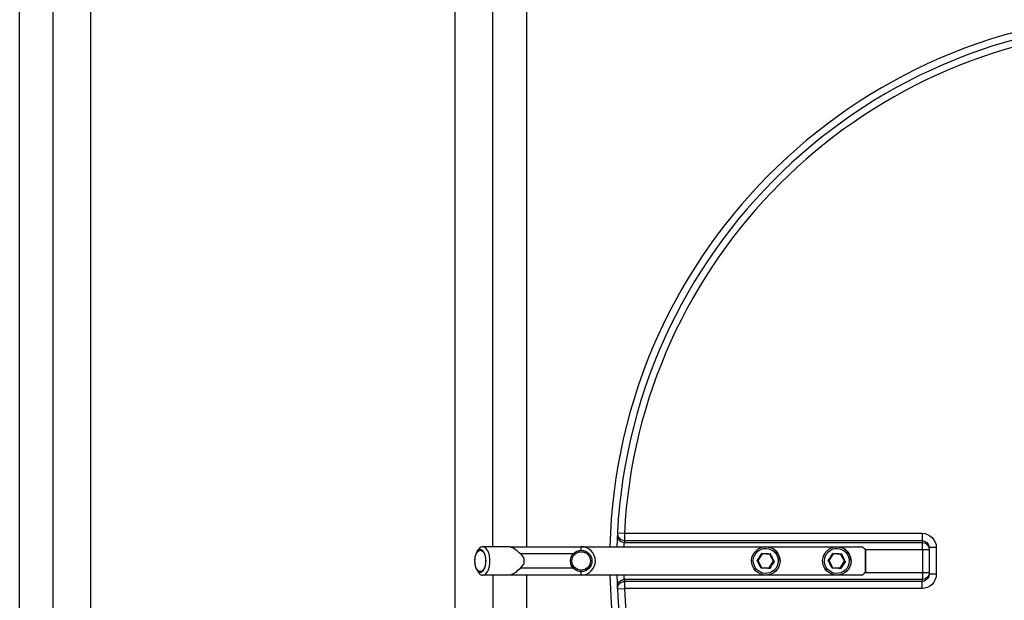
# Model space of a CAD drawing. Header units: millimetres. Extents: x 0 to 297, y 0 to 210.
# Tile 5 of 32: x 29 to 40, y 86 to 92. Entities that reach past the tile are written whole.
import ezdxf

# ---------------------------------------------------------------- set-up
doc = ezdxf.new("R2010")
doc.units = ezdxf.units.MM
doc.header["$LTSCALE"] = 16.335
doc.layers.get('0').update_dxf_attribs({"linetype": 'CONTINUOUS'})
doc.layers.add('01_GLOBAL', color=7, linetype='CONTINUOUS')
doc.layers.add('AXES_REF', color=7, linetype='CONTINUOUS')

msp = doc.modelspace()

# ---------------------------------------------------------------- linework, layer by layer
at = {"color": 9, "linetype": 'Continuous'}
for p, q in [((30.073, 69.028), (30.073, 104.113)), ((33.92, 69.028), (33.92, 104.113)), ((29.676, 69.127), (29.676, 104.014)), ((34.317, 86.721), (34.317, 104.014)), ((34.67, 103.926), (34.67, 86.721)), ((35.631, 86.866), (35.704, 86.862)), ((35.704, 86.862), (38.845, 86.862)), ((35.705, 86.766), (38.848, 86.766)), ((35.706, 86.787), (38.846, 86.787)), ((38.848, 86.766), (38.846, 86.787)), ((35.248, 86.683), (35.248, 86.721)), ((38.247, 86.692), (38.921, 86.692)), ((38.848, 86.692), (38.848, 86.449)), ((38.995, 86.711), (38.921, 86.711)), ((38.995, 86.711), (38.995, 86.43)), ((35.165, 86.646), (34.608, 86.646)), ((35.165, 86.496), (34.608, 86.496)), ((35.248, 86.421), (35.248, 86.458)), ((38.247, 86.449), (38.921, 86.449)), ((34.317, 86.421), (34.317, 69.127)), ((34.67, 86.421), (34.67, 69.216)), ((38.848, 86.375), (35.705, 86.375)), ((38.846, 86.354), (35.706, 86.354)), ((37.196, 86.421), (37.196, 86.421)), ((37.946, 86.421), (37.946, 86.421)), ((38.846, 86.354), (38.848, 86.375)), ((38.995, 86.43), (38.921, 86.43)), ((35.631, 86.275), (35.704, 86.279)), ((38.845, 86.279), (35.704, 86.279))]:
    msp.add_line(p, q, dxfattribs=at)
at = {"color": 7, "linetype": 'Continuous'}
for p, q in [((29.323, 69.216), (29.323, 103.926)), ((34.149, 86.669), (34.166, 86.693)), ((34.498, 86.718), (34.498, 86.721)), ((34.498, 86.721), (38.217, 86.721)), ((37.154, 86.65), (37.157, 86.644)), ((37.904, 86.65), (37.907, 86.644)), ((38.246, 86.691), (38.216, 86.721)), ((38.217, 86.721), (38.247, 86.691)), ((38.246, 86.691), (38.246, 86.451)), ((38.246, 86.691), (38.247, 86.691)), ((38.247, 86.691), (38.247, 86.451)), ((38.921, 86.717), (38.921, 86.711)), ((38.921, 86.711), (38.921, 86.43)), ((37.106, 86.575), (37.111, 86.574)), ((37.156, 86.644), (37.111, 86.574)), ((37.111, 86.574), (37.149, 86.501)), ((37.238, 86.64), (37.156, 86.644)), ((37.232, 86.497), (37.276, 86.567)), ((37.276, 86.567), (37.238, 86.64)), ((37.24, 86.64), (37.238, 86.64)), ((37.278, 86.567), (37.276, 86.567)), ((37.285, 86.566), (37.278, 86.567)), ((37.856, 86.575), (37.861, 86.574)), ((37.906, 86.644), (37.861, 86.574)), ((37.861, 86.574), (37.899, 86.501)), ((37.988, 86.64), (37.906, 86.644)), ((37.981, 86.497), (38.026, 86.567)), ((38.026, 86.567), (37.988, 86.64)), ((37.989, 86.64), (37.988, 86.64)), ((38.027, 86.567), (38.026, 86.567)), ((38.035, 86.566), (38.027, 86.567)), ((34.149, 86.473), (34.166, 86.448)), ((37.149, 86.501), (37.232, 86.497)), ((37.149, 86.499), (37.151, 86.501)), ((37.233, 86.497), (37.232, 86.497)), ((37.899, 86.501), (37.981, 86.497)), ((37.899, 86.499), (37.9, 86.501)), ((37.983, 86.497), (37.981, 86.497)), ((38.216, 86.421), (38.246, 86.451)), ((38.247, 86.451), (38.217, 86.421)), ((38.247, 86.451), (38.246, 86.451)), ((34.498, 86.421), (34.498, 86.423)), ((38.217, 86.421), (34.498, 86.421)), ((38.921, 86.43), (38.921, 86.424))]:
    msp.add_line(p, q, dxfattribs=at)
msp.add_circle((35.248, 86.571), 0.113, dxfattribs=at)
at = {"color": 9, "linetype": 'Continuous'}
msp.add_circle((35.248, 86.571), 0.0975, dxfattribs=at)
at = {"color": 7, "linetype": 'Continuous'}
for centre, radius, start, end in [((41.323, 86.571), 5.7, 181.5077, 178.4922), ((35.248, 86.571), 0.15, 270, 90), ((36.895, 86.655), 0.299, 327.5111, 328.3697), ((37.645, 86.655), 0.299, 327.5111, 328.3697)]:
    msp.add_arc(centre, radius, start, end, dxfattribs=at)
at = {"color": 9, "linetype": 'Continuous'}
for centre, radius, start, end in [((41.323, 86.571), 5.627, 92.9675, 177.0325), ((41.323, 86.496), 5.625, 177.0319, 177.2468), ((29.357, 91.598), 9.235, 327.0486, 327.605), ((37.491, 92.87), 6.228, 266.9047, 267.7294), ((30.106, 91.598), 9.235, 327.0486, 327.605), ((38.24, 92.87), 6.228, 266.9047, 267.7294), ((32.562, 86.692), 6.287, 0.0006, 0.1508), ((28.707, 82.187), 9.476, 27.0389, 27.5812), ((54.378, 75.55), 20.342, 147.2106, 147.4429), ((41.325, 83.922), 4.828, 146.7946, 147.8589), ((54.383, 95.446), 19.273, 207.1874, 207.4327), ((41.498, 88.792), 4.765, 206.7709, 207.8492), ((29.456, 82.187), 9.476, 27.0389, 27.5812), ((55.128, 75.55), 20.342, 147.2106, 147.4429), ((42.075, 83.922), 4.828, 146.7946, 147.8589), ((55.133, 95.446), 19.273, 207.1874, 207.4327), ((42.248, 88.792), 4.765, 206.7709, 207.8492), ((36.89, 80.051), 6.449, 86.9188, 87.7153), ((37.64, 80.051), 6.449, 86.9188, 87.7153), ((32.561, 86.449), 6.287, 359.8516, 359.9994), ((41.323, 86.645), 5.625, 182.7532, 182.9681), ((38.846, 86.45), 0.077, 330.1861, 337.4348), ((38.846, 86.45), 0.077, 337.421, 344.6592), ((38.841, 86.431), 0.0803, 342.9521, 348.38), ((38.842, 86.431), 0.0787, 348.3693, 354.7148), ((41.323, 86.571), 5.627, 182.9675, 267.0325)]:
    msp.add_arc(centre, radius, start, end, dxfattribs=at)
at = {"color": 7, "linetype": 'Continuous'}
msp.add_ellipse((34.348, 86.571), major_axis=(-0.3, 0), ratio=0.5, start_param=2.617994, end_param=3.665191, dxfattribs=at)
at = {"color": 9, "linetype": 'Continuous'}
for points, knots in [([(35.631, 86.866), (35.63, 86.846), (35.645, 86.804), (35.686, 86.787), (35.706, 86.787)], [0, 0, 0, 0, 0.498501, 1, 1, 1, 1]), ([(35.704, 86.862), (35.704, 86.853), (35.705, 86.828), (35.702, 86.803), (35.706, 86.787)], [0, 0, 0, 0, 0.353705, 1, 1, 1, 1]), ([(38.845, 86.862), (38.845, 86.853), (38.845, 86.828), (38.844, 86.803), (38.846, 86.787)], [0, 0, 0, 0, 0.353802, 1, 1, 1, 1]), ([(38.845, 86.862), (38.883, 86.862), (38.963, 86.829), (38.995, 86.749), (38.995, 86.711)], [0, 0, 0, 0, 0.499825, 1, 1, 1, 1]), ([(35.63, 86.844), (35.629, 86.825), (35.644, 86.783), (35.685, 86.766), (35.705, 86.766)], [0, 0, 0, 0, 0.498599, 1, 1, 1, 1]), ([(35.699, 86.721), (35.7, 86.726), (35.701, 86.741), (35.702, 86.757), (35.705, 86.766)], [0, 0, 0, 0, 0.366307, 1, 1, 1, 1]), ([(38.848, 86.708), (38.848, 86.715), (38.848, 86.735), (38.849, 86.754), (38.848, 86.766)], [0, 0, 0, 0, 0.367922, 1, 1, 1, 1]), ([(37.064, 86.577), (37.065, 86.61), (37.097, 86.679), (37.202, 86.716), (37.304, 86.669), (37.329, 86.598), (37.327, 86.564)], [0, 0, 0, 0, 0.24995, 0.499988, 0.750037, 1, 1, 1, 1]), ([(37.196, 86.721), (37.236, 86.721), (37.318, 86.686), (37.348, 86.603), (37.346, 86.564)], [0, 0, 0, 0, 0.500081, 1, 1, 1, 1]), ([(37.814, 86.577), (37.815, 86.61), (37.847, 86.679), (37.952, 86.716), (38.053, 86.669), (38.079, 86.598), (38.077, 86.564)], [0, 0, 0, 0, 0.24995, 0.499988, 0.750037, 1, 1, 1, 1]), ([(37.946, 86.721), (37.985, 86.721), (38.067, 86.686), (38.098, 86.603), (38.096, 86.564)], [0, 0, 0, 0, 0.500081, 1, 1, 1, 1]), ([(37.327, 86.564), (37.326, 86.531), (37.294, 86.462), (37.189, 86.425), (37.088, 86.472), (37.062, 86.543), (37.064, 86.577)], [0, 0, 0, 0, 0.24995, 0.499988, 0.750037, 1, 1, 1, 1]), ([(37.346, 86.564), (37.344, 86.526), (37.311, 86.451), (37.234, 86.421), (37.196, 86.421)], [0, 0, 0, 0, 0.499908, 1, 1, 1, 1]), ([(38.077, 86.564), (38.076, 86.531), (38.044, 86.462), (37.939, 86.425), (37.837, 86.472), (37.812, 86.543), (37.814, 86.577)], [0, 0, 0, 0, 0.24995, 0.499988, 0.750037, 1, 1, 1, 1]), ([(38.096, 86.564), (38.094, 86.526), (38.06, 86.451), (37.983, 86.421), (37.946, 86.421)], [0, 0, 0, 0, 0.499908, 1, 1, 1, 1]), ([(35.63, 86.297), (35.629, 86.316), (35.644, 86.358), (35.685, 86.375), (35.705, 86.375)], [0, 0, 0, 0, 0.498599, 1, 1, 1, 1]), ([(35.631, 86.275), (35.63, 86.295), (35.645, 86.337), (35.686, 86.354), (35.706, 86.354)], [0, 0, 0, 0, 0.498597, 1, 1, 1, 1]), ([(35.705, 86.375), (35.704, 86.376), (35.702, 86.392), (35.7, 86.407), (35.699, 86.421)], [0, 0, 0, 0, 0.110335, 1, 1, 1, 1]), ([(35.706, 86.354), (35.705, 86.351), (35.705, 86.326), (35.704, 86.301), (35.704, 86.279)], [0, 0, 0, 0, 0.109199, 1, 1, 1, 1]), ([(38.845, 86.279), (38.845, 86.288), (38.845, 86.313), (38.844, 86.338), (38.846, 86.354)], [0, 0, 0, 0, 0.353802, 1, 1, 1, 1]), ([(38.995, 86.43), (38.995, 86.392), (38.963, 86.312), (38.883, 86.279), (38.845, 86.279)], [0, 0, 0, 0, 0.50046, 1, 1, 1, 1]), ([(38.848, 86.433), (38.848, 86.426), (38.848, 86.406), (38.849, 86.387), (38.848, 86.375)], [0, 0, 0, 0, 0.367736, 1, 1, 1, 1])]:
    msp.add_open_spline(points, degree=3, knots=knots, dxfattribs=at)
for points in [[(38.846, 86.787), (38.88, 86.787), (38.917, 86.751), (38.921, 86.717)], [(38.848, 86.766), (38.879, 86.766), (38.914, 86.738), (38.921, 86.707)], [(38.917, 86.408), (38.909, 86.379), (38.876, 86.354), (38.846, 86.354)], [(38.912, 86.412), (38.9, 86.39), (38.873, 86.375), (38.848, 86.375)]]:
    msp.add_open_spline(points, degree=3, dxfattribs=at)
at = {"color": 7, "linetype": 'Continuous'}
for points, knots in [([(34.149, 86.669), (34.145, 86.663), (34.129, 86.632), (34.124, 86.597), (34.124, 86.571)], [0, 0, 0, 0, 0.214614, 1, 1, 1, 1]), ([(34.244, 86.571), (34.244, 86.592), (34.24, 86.622), (34.226, 86.657), (34.213, 86.677), (34.197, 86.689), (34.172, 86.693), (34.156, 86.679), (34.149, 86.669)], [0, 0, 0, 0, 0.338126, 0.485094, 0.609101, 0.710523, 0.798883, 1, 1, 1, 1]), ([(34.21, 86.721), (34.206, 86.721), (34.188, 86.718), (34.174, 86.704), (34.166, 86.693)], [0, 0, 0, 0, 0.221301, 1, 1, 1, 1]), ([(34.285, 86.571), (34.285, 86.59), (34.281, 86.627), (34.265, 86.682), (34.233, 86.721), (34.21, 86.721)], [0, 0, 0, 0, 0.324326, 0.612799, 1, 1, 1, 1]), ([(34.608, 86.646), (34.59, 86.661), (34.558, 86.691), (34.518, 86.714), (34.498, 86.718)], [0, 0, 0, 0, 0.5411, 1, 1, 1, 1]), ([(37.046, 86.578), (37.048, 86.615), (37.082, 86.69), (37.159, 86.721), (37.196, 86.721)], [0, 0, 0, 0, 0.500043, 1, 1, 1, 1]), ([(37.796, 86.578), (37.798, 86.615), (37.831, 86.69), (37.909, 86.721), (37.946, 86.721)], [0, 0, 0, 0, 0.500043, 1, 1, 1, 1]), ([(34.124, 86.571), (34.124, 86.561), (34.126, 86.527), (34.135, 86.493), (34.149, 86.473)], [0, 0, 0, 0, 0.278979, 1, 1, 1, 1]), ([(34.149, 86.473), (34.156, 86.462), (34.172, 86.448), (34.197, 86.452), (34.213, 86.464), (34.226, 86.484), (34.24, 86.519), (34.244, 86.55), (34.244, 86.571)], [0, 0, 0, 0, 0.201116, 0.289477, 0.390899, 0.514906, 0.661873, 1, 1, 1, 1]), ([(34.21, 86.421), (34.233, 86.421), (34.265, 86.459), (34.281, 86.514), (34.285, 86.551), (34.285, 86.571)], [0, 0, 0, 0, 0.387201, 0.675674, 1, 1, 1, 1]), ([(37.196, 86.421), (37.157, 86.421), (37.075, 86.455), (37.045, 86.538), (37.046, 86.578)], [0, 0, 0, 0, 0.499955, 1, 1, 1, 1]), ([(37.244, 86.646), (37.243, 86.645), (37.242, 86.643), (37.24, 86.641), (37.24, 86.64), (37.24, 86.64)], [0, 0, 0, 0, 0.686501, 0.911423, 1, 1, 1, 1]), ([(37.946, 86.421), (37.907, 86.421), (37.824, 86.455), (37.794, 86.538), (37.796, 86.578)], [0, 0, 0, 0, 0.499955, 1, 1, 1, 1]), ([(37.994, 86.646), (37.993, 86.645), (37.992, 86.643), (37.99, 86.641), (37.99, 86.64), (37.989, 86.64)], [0, 0, 0, 0, 0.686501, 0.911423, 1, 1, 1, 1]), ([(34.166, 86.448), (34.169, 86.444), (34.18, 86.43), (34.197, 86.421), (34.21, 86.421)], [0, 0, 0, 0, 0.29468, 1, 1, 1, 1]), ([(34.498, 86.423), (34.518, 86.427), (34.558, 86.45), (34.59, 86.48), (34.608, 86.496)], [0, 0, 0, 0, 0.4589, 1, 1, 1, 1]), ([(37.237, 86.491), (37.236, 86.492), (37.235, 86.495), (37.233, 86.496), (37.233, 86.497), (37.233, 86.497)], [0, 0, 0, 0, 0.687241, 0.911986, 1, 1, 1, 1]), ([(37.986, 86.491), (37.986, 86.492), (37.985, 86.495), (37.983, 86.496), (37.983, 86.497), (37.983, 86.497)], [0, 0, 0, 0, 0.687241, 0.911986, 1, 1, 1, 1])]:
    msp.add_open_spline(points, degree=3, knots=knots, dxfattribs=at)
at = {"layer": '01_GLOBAL', "color": 7, "linetype": 'Continuous'}
msp.add_arc((41.323, 86.571), 5.775, 181.4884, 178.5116, dxfattribs=at)
at = {"layer": 'AXES_REF', "color": 7, "linetype": 'Continuous'}
for p, q in [((34.498, 86.721), (34.21, 86.721)), ((37.196, 86.721), (37.196, 86.721)), ((37.946, 86.721), (37.946, 86.721)), ((34.498, 86.421), (34.21, 86.421)), ((37.196, 86.421), (37.196, 86.421)), ((37.946, 86.421), (37.946, 86.421))]:
    msp.add_line(p, q, dxfattribs=at)
for points, knots in [([(34.127, 86.571), (34.127, 86.589), (34.131, 86.622), (34.144, 86.653), (34.153, 86.665)], [0, 0, 0, 0, 0.547386, 1, 1, 1, 1]), ([(34.153, 86.665), (34.155, 86.668), (34.163, 86.677), (34.175, 86.683), (34.184, 86.683)], [0, 0, 0, 0, 0.290549, 1, 1, 1, 1]), ([(34.184, 86.683), (34.201, 86.683), (34.225, 86.654), (34.237, 86.613), (34.24, 86.585), (34.24, 86.571)], [0, 0, 0, 0, 0.387198, 0.67567, 1, 1, 1, 1]), ([(37.346, 86.564), (37.348, 86.603), (37.318, 86.686), (37.236, 86.721), (37.196, 86.721)], [0, 0, 0, 0, 0.500062, 1, 1, 1, 1]), ([(38.096, 86.564), (38.098, 86.603), (38.068, 86.686), (37.986, 86.721), (37.946, 86.721)], [0, 0, 0, 0, 0.500062, 1, 1, 1, 1]), ([(34.153, 86.476), (34.144, 86.488), (34.131, 86.519), (34.127, 86.552), (34.127, 86.571)], [0, 0, 0, 0, 0.452614, 1, 1, 1, 1]), ([(34.24, 86.571), (34.24, 86.556), (34.237, 86.528), (34.225, 86.487), (34.201, 86.458), (34.184, 86.458)], [0, 0, 0, 0, 0.32433, 0.612802, 1, 1, 1, 1]), ([(37.346, 86.564), (37.345, 86.526), (37.311, 86.451), (37.234, 86.421), (37.197, 86.421)], [0, 0, 0, 0, 0.500058, 1, 1, 1, 1]), ([(38.096, 86.564), (38.094, 86.526), (38.061, 86.451), (37.983, 86.421), (37.946, 86.421)], [0, 0, 0, 0, 0.500058, 1, 1, 1, 1]), ([(34.184, 86.458), (34.181, 86.458), (34.169, 86.46), (34.159, 86.469), (34.153, 86.476)], [0, 0, 0, 0, 0.2243, 1, 1, 1, 1])]:
    msp.add_open_spline(points, degree=3, knots=knots, dxfattribs=at)

doc.saveas('drawing.dxf')
